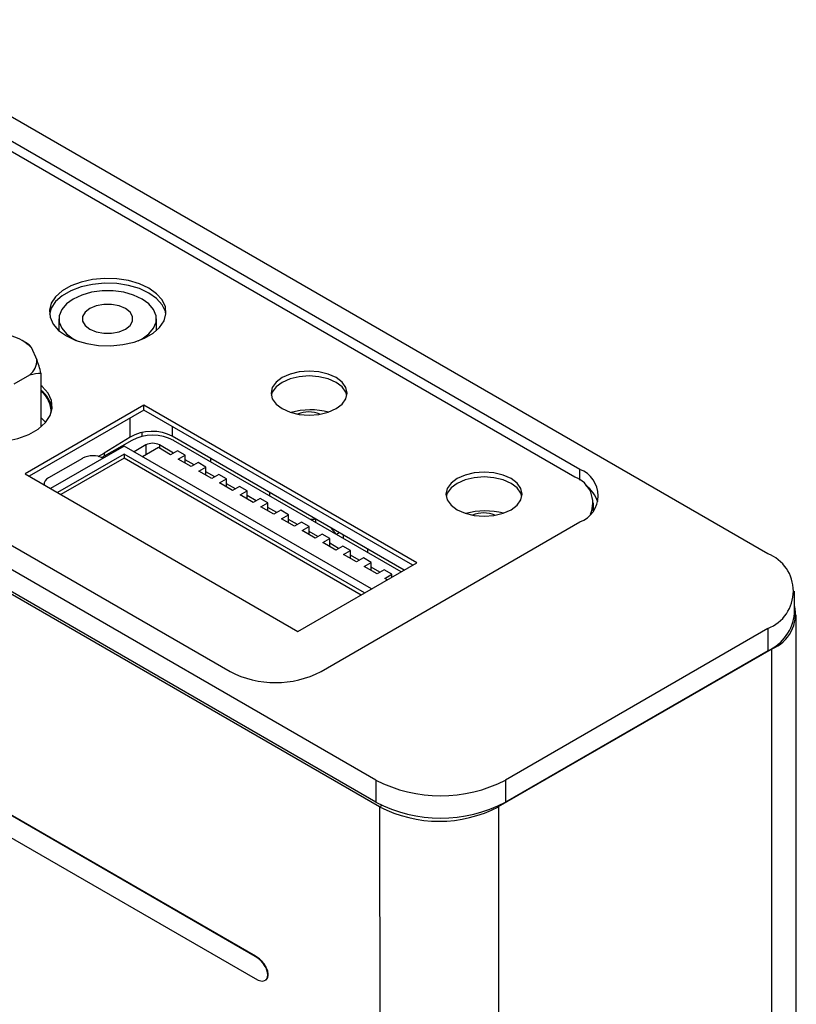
# Model space of a CAD drawing. Header units: inches. Extents: x 5.4 to 25.7, y 4.9 to 18.5.
# Tile 30 of 30: x 23.8 to 25.3, y 12.5 to 14.5. Entities that reach past the tile are written whole.
import ezdxf

# ---------------------------------------------------------------- set-up
doc = ezdxf.new("R2010")
doc.units = ezdxf.units.IN
doc.header["$LTSCALE"] = 2
doc.header["$MEASUREMENT"] = 0

msp = doc.modelspace()

# ---------------------------------------------------------------- linework, layer by layer
at = {"color": 7, "linetype": 'Continuous', "lineweight": 25}
for p, q in [((25.2705, 13.4146), (23.4016, 14.4935)), ((24.8908, 13.5848), (23.38, 14.457)), ((24.8806, 13.5696), (23.3772, 14.4374)), ((22.6729, 14.0488), (24.1837, 13.1766)), ((24.4785, 12.9574), (22.6096, 14.0363)), ((24.4785, 12.9125), (22.6075, 13.9926)), ((22.6129, 13.9847), (24.486, 12.9036)), ((23.8379, 13.889), (23.8379, 13.8653)), ((24.0347, 13.8652), (24.0347, 13.889)), ((23.7737, 13.8395), (23.7653, 13.8443)), ((23.7818, 13.8316), (23.7934, 13.8065)), ((23.7476, 13.7578), (23.7793, 13.7761)), ((23.8016, 13.7793), (23.8016, 13.6708)), ((24.0097, 13.7146), (23.7693, 13.5759)), ((24.5612, 13.3962), (24.0097, 13.7146)), ((24.0097, 13.7048), (24.0097, 13.7146)), ((24.0097, 13.7048), (23.7778, 13.571)), ((24.5528, 13.3913), (24.0097, 13.7048)), ((23.9819, 13.6503), (23.9292, 13.6178)), ((24.0059, 13.6514), (24.0059, 13.6596)), ((24.5355, 13.3814), (24.0667, 13.652)), ((23.9695, 13.6322), (23.8206, 13.5463)), ((23.9849, 13.6435), (23.9248, 13.6088)), ((24.4697, 13.3434), (23.9695, 13.6322)), ((24.0134, 13.6343), (23.9897, 13.6206)), ((24.0388, 13.6289), (24.0069, 13.6106)), ((24.0635, 13.6147), (24.0388, 13.6289)), ((24.0693, 13.618), (24.0412, 13.6343)), ((24.5296, 13.378), (24.0697, 13.6435)), ((23.8853, 13.6073), (23.8167, 13.5677)), ((23.9695, 13.6159), (23.8347, 13.5381)), ((23.9695, 13.6077), (23.8418, 13.534)), ((23.9171, 13.6113), (23.9292, 13.6178)), ((23.93, 13.6118), (23.93, 13.6183)), ((24.4556, 13.3353), (23.9695, 13.6159)), ((23.9695, 13.6159), (23.9695, 13.6077)), ((24.4485, 13.3312), (23.9695, 13.6077)), ((24.0777, 13.6228), (24.0635, 13.6147)), ((24.0932, 13.6138), (24.0777, 13.6228)), ((24.0791, 13.6057), (24.0932, 13.6138)), ((24.0932, 13.5975), (24.0932, 13.6138)), ((24.1451, 13.6), (24.1451, 13.6068)), ((24.1052, 13.5906), (24.0791, 13.6057)), ((24.1111, 13.5939), (24.0932, 13.6042)), ((24.1194, 13.5987), (24.1052, 13.5906)), ((24.1349, 13.5898), (24.1194, 13.5987)), ((24.1208, 13.5816), (24.1349, 13.5898)), ((24.1349, 13.5734), (24.1349, 13.5898)), ((23.7693, 13.5759), (24.3208, 13.2575)), ((24.1469, 13.5665), (24.1208, 13.5816)), ((24.1528, 13.5699), (24.1349, 13.5802)), ((24.1611, 13.5747), (24.1469, 13.5665)), ((24.1766, 13.5657), (24.1611, 13.5747)), ((23.8079, 13.5555), (23.8079, 13.5535)), ((24.1625, 13.5575), (24.1766, 13.5657)), ((24.1887, 13.5424), (24.1625, 13.5575)), ((24.1766, 13.5493), (24.1766, 13.5657)), ((24.1945, 13.5458), (24.1766, 13.5561)), ((24.2028, 13.5506), (24.1887, 13.5424)), ((24.2184, 13.5416), (24.2028, 13.5506)), ((24.2042, 13.5334), (24.2184, 13.5416)), ((24.2304, 13.5183), (24.2042, 13.5334)), ((24.2184, 13.5253), (24.2184, 13.5416)), ((24.2362, 13.5217), (24.2184, 13.532)), ((24.2637, 13.5383), (24.2637, 13.5315)), ((24.2445, 13.5265), (24.2304, 13.5183)), ((24.2601, 13.5175), (24.2445, 13.5265)), ((24.2459, 13.5093), (24.2601, 13.5175)), ((24.2721, 13.4942), (24.2459, 13.5093)), ((24.2601, 13.5012), (24.2601, 13.5175)), ((24.2779, 13.4976), (24.2601, 13.5079)), ((24.9176, 13.5013), (24.9181, 13.5075)), ((24.9181, 13.5075), (24.9181, 13.5173)), ((24.2344, 12.6009), (22.6866, 13.4942)), ((24.2351, 12.6013), (22.6873, 13.4946)), ((24.2862, 13.5024), (24.2721, 13.4942)), ((24.3018, 13.4934), (24.2862, 13.5024)), ((24.2877, 13.4853), (24.3018, 13.4934)), ((24.3018, 13.4771), (24.3018, 13.4934)), ((24.3138, 13.4702), (24.2877, 13.4853)), ((24.3197, 13.4735), (24.3018, 13.4838)), ((24.328, 13.4783), (24.3138, 13.4702)), ((24.3435, 13.4693), (24.328, 13.4783)), ((24.3294, 13.4612), (24.3435, 13.4693)), ((24.3435, 13.453), (24.3435, 13.4693)), ((24.3573, 13.4836), (24.3563, 13.4848)), ((24.3564, 13.4846), (24.3564, 13.478)), ((24.3573, 13.4775), (24.3573, 13.4836)), ((24.3675, 13.1766), (24.8908, 13.4787)), ((24.3871, 13.4671), (24.3973, 13.4544)), ((22.6866, 13.4495), (24.2344, 12.5562)), ((24.3555, 13.4461), (24.3294, 13.4612)), ((24.3614, 13.4494), (24.3435, 13.4597)), ((24.3697, 13.4542), (24.3555, 13.4461)), ((24.3852, 13.4453), (24.3697, 13.4542)), ((24.4045, 13.457), (24.3986, 13.4536)), ((24.4121, 13.4527), (24.4121, 13.4459)), ((24.3711, 13.4371), (24.3852, 13.4453)), ((24.3973, 13.422), (24.3711, 13.4371)), ((24.3852, 13.4289), (24.3852, 13.4453)), ((24.4031, 13.4253), (24.3852, 13.4357)), ((24.4114, 13.4301), (24.3973, 13.422)), ((24.427, 13.4212), (24.4114, 13.4301)), ((24.4128, 13.413), (24.427, 13.4212)), ((24.439, 13.3979), (24.4128, 13.413)), ((24.427, 13.4048), (24.427, 13.4212)), ((24.4448, 13.4013), (24.427, 13.4116)), ((24.4612, 13.4243), (24.4612, 13.4175)), ((24.3208, 13.2575), (24.5612, 13.3962)), ((24.4531, 13.4061), (24.439, 13.3979)), ((24.4687, 13.3971), (24.4531, 13.4061)), ((24.4545, 13.3889), (24.4687, 13.3971)), ((24.4807, 13.3738), (24.4545, 13.3889)), ((24.4687, 13.3808), (24.4687, 13.3971)), ((24.4865, 13.3772), (24.4687, 13.3875)), ((24.4948, 13.382), (24.4807, 13.3738)), ((24.5104, 13.373), (24.4948, 13.382)), ((24.4963, 13.3648), (24.5104, 13.373)), ((24.5104, 13.3669), (24.5104, 13.373)), ((24.5015, 13.3618), (24.4963, 13.3648)), ((25.3247, 13.2942), (25.3247, 13.3391)), ((25.3281, 10.2447), (25.3277, 13.2914)), ((25.2705, 13.2636), (24.7401, 12.9574)), ((25.2705, 13.2636), (25.2705, 13.2187)), ((24.7264, 12.9036), (25.278, 13.222)), ((25.2705, 13.2187), (24.7401, 12.9125)), ((25.278, 13.222), (25.2783, 10.1753)), ((24.4785, 12.9574), (24.4785, 12.9125)), ((24.7401, 12.9574), (24.7401, 12.9125)), ((24.486, 12.9036), (24.4863, 9.8569)), ((24.7264, 12.9036), (24.7267, 9.8569)), ((24.2344, 12.6009), (24.2351, 12.6013))]:
    msp.add_line(p, q, dxfattribs=at)
at = {"color": 8, "linetype": 'Continuous', "lineweight": 25}
for p, q in [((23.9819, 13.6503), (23.9819, 13.6888)), ((24.0667, 13.6719), (24.0667, 13.652)), ((24.0134, 13.6343), (24.0134, 13.6143)), ((24.0412, 13.6343), (24.0412, 13.6275)), ((24.8908, 13.5629), (24.8908, 13.5848)), ((25.278, 13.222), (25.2769, 13.2226)), ((24.486, 12.9036), (24.4905, 12.9062)), ((24.7247, 12.9046), (24.7264, 12.9036))]:
    msp.add_line(p, q, dxfattribs=at)
at = {"color": 7, "linetype": 'Continuous', "lineweight": 25, "flags": 128}
for points in [[(23.8529, 13.8547), (23.872, 13.8457), (23.894, 13.8392), (23.9178, 13.8355), (23.9425, 13.8348), (23.9668, 13.837), (23.9899, 13.8421), (24.0106, 13.8499), (24.028, 13.86), (24.0414, 13.8719), (24.0503, 13.8852), (24.0541, 13.8993), (24.0529, 13.9135), (24.0465, 13.9272), (24.0353, 13.9399), (24.0197, 13.951), (24.0006, 13.96), (23.9786, 13.9664), (23.9548, 13.9701), (23.9301, 13.9709), (23.9058, 13.9686), (23.8827, 13.9635), (23.862, 13.9558), (23.8446, 13.9457), (23.8312, 13.9338), (23.8223, 13.9205), (23.8185, 13.9064), (23.8198, 13.8922), (23.8261, 13.8784), (23.8373, 13.8657), (23.8529, 13.8547)], [(24.054, 13.8979), (24.0529, 13.9037), (24.0465, 13.9174), (24.0353, 13.9301), (24.0197, 13.9412), (24.0006, 13.9502), (23.9786, 13.9566), (23.9548, 13.9603), (23.9301, 13.9611), (23.9058, 13.9588), (23.8827, 13.9537), (23.862, 13.946), (23.8446, 13.9359), (23.8312, 13.924), (23.8223, 13.9107), (23.8186, 13.8979)], [(23.9977, 13.8447), (24.0059, 13.8489), (24.0196, 13.8588), (24.0292, 13.8703), (24.0341, 13.8827), (24.0341, 13.8954), (24.0292, 13.9078), (24.0196, 13.9193), (24.0059, 13.9292), (23.9886, 13.9372), (23.9688, 13.9427), (23.9473, 13.9455), (23.9253, 13.9455), (23.9038, 13.9427), (23.8839, 13.9372), (23.8667, 13.9292), (23.8667, 13.9292)], [(23.8667, 13.9292), (23.8529, 13.9193), (23.8434, 13.9078), (23.8385, 13.8954), (23.8385, 13.8827), (23.8434, 13.8703), (23.8529, 13.8588), (23.8667, 13.8489), (23.8746, 13.8448)], [(23.9001, 13.9099), (23.8907, 13.9025), (23.8857, 13.8937), (23.8857, 13.8844), (23.8907, 13.8756), (23.9001, 13.8682), (23.913, 13.8627), (23.9283, 13.8599), (23.9443, 13.8599), (23.9595, 13.8627), (23.9725, 13.8682), (23.9819, 13.8756), (23.9868, 13.8844), (23.9868, 13.8937), (23.9819, 13.9025), (23.9725, 13.9099), (23.9595, 13.9154), (23.9443, 13.9182), (23.9283, 13.9182), (23.913, 13.9154), (23.9001, 13.9099)], [(24.289, 13.7077), (24.305, 13.7006), (24.3235, 13.6962), (24.3435, 13.6947), (24.3634, 13.6962), (24.382, 13.7006), (24.3979, 13.7077), (24.4101, 13.7169), (24.4178, 13.7276), (24.4205, 13.7391), (24.4178, 13.7506), (24.4101, 13.7614), (24.3979, 13.7706), (24.382, 13.7776), (24.3634, 13.7821), (24.3435, 13.7836), (24.3235, 13.7821), (24.305, 13.7776), (24.289, 13.7706), (24.2768, 13.7614), (24.2691, 13.7506), (24.2665, 13.7391), (24.2691, 13.7276), (24.2768, 13.7169), (24.289, 13.7077)], [(24.42, 13.7342), (24.4178, 13.7408), (24.4101, 13.7516), (24.3979, 13.7608), (24.382, 13.7678), (24.3634, 13.7723), (24.3435, 13.7738), (24.3235, 13.7723), (24.305, 13.7678), (24.289, 13.7608), (24.2768, 13.7516), (24.2691, 13.7408), (24.2669, 13.7342)], [(23.6075, 13.6608), (23.6281, 13.6512), (23.6518, 13.6442), (23.6774, 13.6403), (23.704, 13.6395), (23.7302, 13.6419), (23.755, 13.6474), (23.7772, 13.6557), (23.796, 13.6665), (23.8105, 13.6794), (23.82, 13.6937), (23.8241, 13.7088), (23.8227, 13.7242), (23.8159, 13.739), (23.8038, 13.7526), (23.8016, 13.7545)], [(23.811, 13.6801), (23.8021, 13.6894), (23.8016, 13.6899)], [(24.6426, 13.5036), (24.6585, 13.4965), (24.6771, 13.4921), (24.697, 13.4906), (24.7169, 13.4921), (24.7355, 13.4965), (24.7515, 13.5036), (24.7637, 13.5128), (24.7714, 13.5235), (24.774, 13.535), (24.7714, 13.5465), (24.7637, 13.5573), (24.7515, 13.5665), (24.7355, 13.5735), (24.7169, 13.578), (24.697, 13.5795), (24.6771, 13.578), (24.6585, 13.5735), (24.6426, 13.5665), (24.6303, 13.5573), (24.6226, 13.5465), (24.62, 13.535), (24.6226, 13.5235), (24.6303, 13.5128), (24.6426, 13.5036)], [(24.7735, 13.5301), (24.7714, 13.5367), (24.7637, 13.5475), (24.7515, 13.5567), (24.7355, 13.5637), (24.7169, 13.5682), (24.697, 13.5697), (24.6771, 13.5682), (24.6585, 13.5637), (24.6426, 13.5567), (24.6303, 13.5475), (24.6226, 13.5367), (24.6205, 13.5301)], [(24.3458, 13.4841), (24.3541, 13.4846), (24.3564, 13.4848)]]:
    msp.add_lwpolyline(points, dxfattribs=at)
at = {"color": 7, "linetype": 'Continuous', "lineweight": 25}
for centre, radius, start, end in [((23.719, 13.7674), 0.0897, 45.6094, 74.3959), ((23.7536, 13.8065), 0.0398, 310.1442, 0.0588), ((23.7658, 13.6977), 0.0591, 9.7984, 52.7256), ((23.7684, 13.7008), 0.0537, 358.2209, 51.8409), ((24.3425, 13.642), 0.0591, 67.2637, 112.1102), ((24.0273, 13.5616), 0.0922, 62.6094, 117.3901), ((24.0273, 13.6074), 0.0303, 62.6094, 117.3901), ((23.9066, 13.5662), 0.0463, 63.7837, 117.3205), ((23.8218, 13.5549), 0.0138, 111.7953, 186.3125), ((24.8612, 13.5174), 0.0556, 336.0096, 69.5929), ((24.8706, 13.5318), 0.0568, 290.7834, 69.2166), ((24.865, 13.499), 0.0654, 18.3237, 54.7587), ((24.696, 13.4379), 0.0591, 67.2659, 112.1064), ((25.241, 13.3391), 0.0811, 291.3126, 68.6874), ((25.2497, 13.2934), 0.0768, 291.5927, 12.4836), ((25.2322, 13.3033), 0.0929, 294.3332, 354.3466), ((24.2756, 13.354), 0.1998, 242.6097, 297.3903), ((24.6093, 13.2085), 0.2831, 242.4805, 297.5195), ((24.6093, 13.1636), 0.2831, 242.4805, 297.5195), ((24.6062, 13.1343), 0.2602, 242.4875, 297.5203)]:
    msp.add_arc(centre, radius, start, end, dxfattribs=at)
for centre, major_axis, start_param, end_param in [((24.3435, 13.649), (0.094, 0.0029), 1.122639, 1.9514), ((24.0243, 13.6258), (0.06, 0.0019), 0.766686, 2.337482), ((24.697, 13.4449), (0.094, 0.0029), 1.122639, 1.9514)]:
    msp.add_ellipse(centre, major_axis=major_axis, ratio=0.597073, start_param=start_param, end_param=end_param, dxfattribs=at)
for points in [[(23.7818, 13.8316), (23.779, 13.8356), (23.7763, 13.838), (23.7737, 13.8395)], [(23.8016, 13.7793), (23.799, 13.7891), (23.7963, 13.7983), (23.7934, 13.8065)], [(23.7793, 13.7761), (23.7871, 13.7785), (23.7945, 13.7793), (23.8016, 13.7793)], [(24.2344, 12.5562), (24.2685, 12.5365), (24.2684, 12.5813), (24.2344, 12.6009)]]:
    msp.add_open_spline(points, degree=3, dxfattribs=at)
msp.add_open_spline([(24.2563, 12.5544), (24.2573, 12.5551), (24.2599, 12.557), (24.2611, 12.564), (24.2595, 12.5736), (24.255, 12.5828), (24.2491, 12.5903), (24.2426, 12.5966), (24.2377, 12.5997), (24.2351, 12.6013)], degree=3, knots=[0, 0, 0, 0, 0.096283, 0.249921, 0.403642, 0.568907, 0.693233, 0.834879, 1, 1, 1, 1], dxfattribs=at)

doc.saveas('drawing.dxf')
